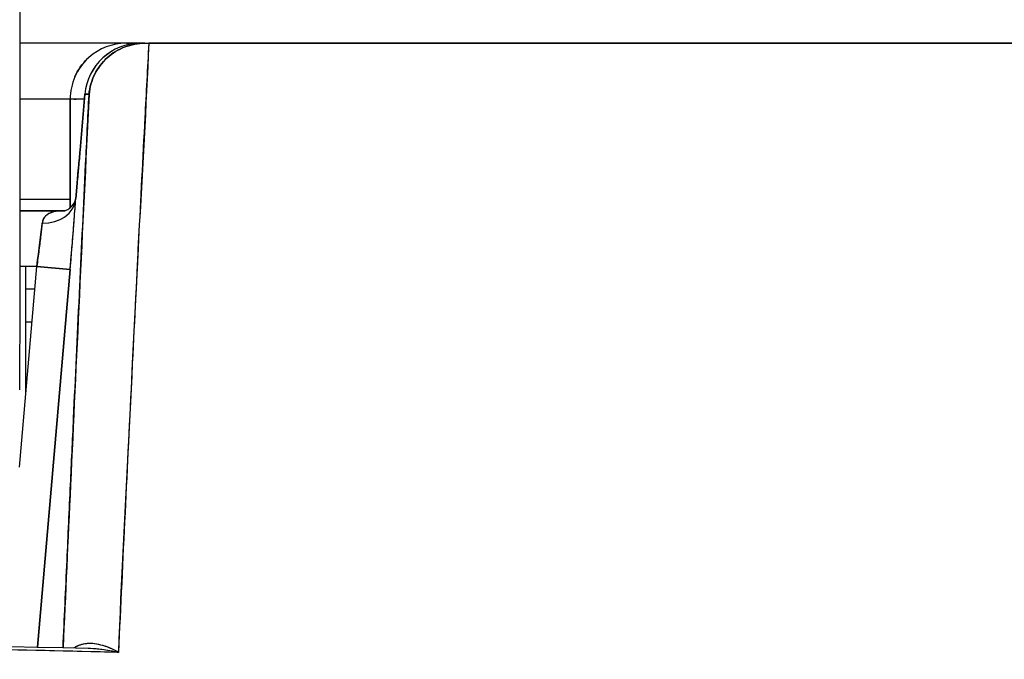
# Model space of a CAD drawing. Extents: x 784 to 1207, y 24 to 294.
# Tile 25 of 217: x 906.348 to 906.695, y 108.603 to 108.829. Entities that reach past the tile are written whole.
import ezdxf

# ---------------------------------------------------------------- set-up
doc = ezdxf.new("R2010")
doc.units = 0
doc.header["$LTSCALE"] = 4
doc.header["$MEASUREMENT"] = 0
doc.layers.get('0').update_dxf_attribs({"linetype": 'CONTINUOUS'})

msp = doc.modelspace()

# ---------------------------------------------------------------- linework, layer by layer
for p, q in [((906.3852321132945, 108.8204439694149), (906.3478061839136, 108.8204439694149)), ((906.3903224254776, 108.8204439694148), (906.3852321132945, 108.8204439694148)), ((906.3918393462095, 108.8204439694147), (906.3903224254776, 108.8204439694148)), ((906.3903224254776, 108.8204422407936), (906.3915993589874, 108.8204422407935)), ((906.3918393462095, 108.8204439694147), (906.3931974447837, 108.8204439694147)), ((906.3932223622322, 108.8204439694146), (907.0587296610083, 108.8204439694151)), ((906.3690188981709, 108.7827596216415), (906.3707095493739, 108.8024429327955)), ((906.3690214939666, 108.7827634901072), (906.3707122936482, 108.8024485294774)), ((906.3707122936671, 108.8024485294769), (906.369021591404, 108.7827646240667)), ((906.3707122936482, 108.8024485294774), (906.3721712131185, 108.8024485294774)), ((906.3721711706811, 108.8024483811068), (906.3707140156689, 108.802448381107)), ((906.3655470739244, 108.8007589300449), (906.3477957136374, 108.8007589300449)), ((906.3705649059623, 108.8007589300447), (906.3655470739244, 108.8007589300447)), ((906.3655470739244, 108.7624475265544), (906.3655470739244, 108.8007589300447)), ((906.3655470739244, 108.8007589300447), (906.3655470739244, 108.7624475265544)), ((906.3923181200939, 108.8007589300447), (906.3921823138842, 108.8007589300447)), ((906.3923181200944, 108.8007589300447), (906.3921823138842, 108.8007589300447)), ((906.3912681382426, 108.7810738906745), (906.3911549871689, 108.7810738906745)), ((906.3911549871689, 108.7810738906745), (906.3912681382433, 108.7810738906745)), ((906.3655470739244, 108.7653258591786), (906.3477710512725, 108.7653258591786)), ((906.3636072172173, 108.7613888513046), (906.3477677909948, 108.7613888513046)), ((906.3477677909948, 108.7613888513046), (906.3636072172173, 108.7613888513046)), ((906.3552814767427, 108.7535148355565), (906.3552823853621, 108.7535148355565)), ((906.3897382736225, 108.7535148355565), (906.3897399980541, 108.7535148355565)), ((906.3476547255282, 108.6709645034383), (906.3537495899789, 108.7417038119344)), ((906.3537495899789, 108.7417038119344), (906.3477496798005, 108.7417038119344)), ((906.3498793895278, 108.6967847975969), (906.3498793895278, 108.7417038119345)), ((906.3537495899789, 108.7417038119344), (906.3655156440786, 108.74069005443)), ((906.3655144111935, 108.7406901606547), (906.3537495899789, 108.7417038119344)), ((906.3655144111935, 108.7406901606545), (906.35403726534, 108.607482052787)), ((906.3540385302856, 108.6074820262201), (906.36551566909, 108.7406900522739)), ((906.3498793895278, 108.7338297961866), (906.3530711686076, 108.7338297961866)), ((906.364923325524, 108.7338297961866), (906.3649245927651, 108.7338297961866)), ((906.3520535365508, 108.7220187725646), (906.3498793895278, 108.7220187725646)), ((906.3639069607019, 108.7220187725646), (906.3639056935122, 108.7220187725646)), ((906.3605135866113, 108.6826486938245), (906.360514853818, 108.6826486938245)), ((906.3588188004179, 108.6629636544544), (906.3588175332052, 108.6629636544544))]:
    msp.add_line(p, q)
for centre, radius, start, end in [((906.3903224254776, 108.8007589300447), 0.0196850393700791, 90, 175.0925002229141), ((906.3852321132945, 108.8007589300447), 0.0196850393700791, 90, 131.8263378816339), ((906.3852321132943, 108.8007589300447), 0.0196850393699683, 131.8263378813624, 156.680944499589), ((906.3852321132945, 108.8007589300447), 0.0196850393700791, 156.6809444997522, 180)]:
    msp.add_arc(centre, radius, start, end)
for centre, major_axis, ratio, start_param, end_param in [((906.3903224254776, 108.8007589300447), (-7e-16, 0.0196850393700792), 0.9998846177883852, 0, 1.484858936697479), ((906.3903224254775, 108.8007589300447), (0.0016896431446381, 0.0196106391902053), 0.9998863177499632, 0.0859373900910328, 1.570796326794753), ((906.3852321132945, 108.8007589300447), (-5.999999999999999e-16, 0.01968503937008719), 0.2424242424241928, 6.073520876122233, 6.283185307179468), ((906.3852321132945, 108.8007589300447), (5e-16, 0.0196850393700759), 0.242424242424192, 6.073520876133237, 6.28318530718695), ((906.3903224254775, 108.8007589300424), (9.809999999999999e-14, 0.0196850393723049), 0.2014289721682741, 0, 0.0135299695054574), ((906.3924915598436, 108.8204475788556), (0.0065538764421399, 1.827574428e-07), 0.0005506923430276, 4.612708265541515, 4.824256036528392), ((906.3886317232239, 108.7810750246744), (-0.0196128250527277, 0.0016845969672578), 0.0175005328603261, 6.268047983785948, 6.28320289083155), ((906.3886316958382, 108.7810739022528), (-0.0196125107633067, 0.0016845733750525), 0.0174065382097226, 6.26802712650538, 6.283181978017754), ((906.3556845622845, 108.7662315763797), (0.0117843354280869, -0.0007933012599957), 0.7780435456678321, 4.764753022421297, 6.258836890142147), ((906.3556853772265, 108.7662320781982), (0.0117841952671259, -0.0007947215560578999), 0.7780898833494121, 4.764781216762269, 6.256678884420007), ((906.3532672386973, 108.7416810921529), (0.0027198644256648, 0.0197117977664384), 0.0238571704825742, 4.716833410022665, 5.608526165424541)]:
    msp.add_ellipse(centre, major_axis=major_axis, ratio=ratio, start_param=start_param, end_param=end_param)
for points, knots in [([(906.3478217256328, 108.8620032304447), (906.3478160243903, 108.84127327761), (906.3478074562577, 108.8209690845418), (906.3477797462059, 108.773265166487), (906.3477570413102, 108.746512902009), (906.3477193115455, 108.7145675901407), (906.347708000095, 108.7061094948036), (906.3476960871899, 108.6982486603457)], [0.0826084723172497, 0.0826084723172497, 0.0826084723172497, 0.0826084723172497, 0.2432605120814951, 0.2432605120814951, 0.4821310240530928, 0.4821310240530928, 0.5752189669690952, 0.5752189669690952, 0.5752189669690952, 0.5752189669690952]), ([(906.372171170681, 108.8024485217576), (906.3723853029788, 108.8048573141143), (906.3730701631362, 108.807309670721), (906.3741764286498, 108.8095193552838), (906.3752826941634, 108.8117290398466), (906.3767914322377, 108.8137048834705), (906.3785960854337, 108.815338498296), (906.3804007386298, 108.8169721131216), (906.3824982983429, 108.8182616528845), (906.3847706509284, 108.8191329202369), (906.387043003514, 108.8200041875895), (906.3894967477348, 108.8204412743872), (906.3918393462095, 108.8204439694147)], [0, 0, 0, 0, 0.25, 0.25, 0.25, 0.5, 0.5, 0.5, 0.75, 0.75, 0.75, 1, 1, 1, 1]), ([(906.3918393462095, 108.8204422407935), (906.3894323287, 108.8204422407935), (906.3870168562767, 108.8199958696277), (906.3847544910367, 108.8191248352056), (906.3824921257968, 108.8182538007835), (906.3803830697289, 108.8169572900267), (906.3785767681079, 108.8153186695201), (906.376770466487, 108.8136800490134), (906.3752664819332, 108.8116997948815), (906.3741717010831, 108.8095060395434), (906.3730769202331, 108.8073122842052), (906.3723920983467, 108.8049047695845), (906.3721728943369, 108.802448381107)], [0, 0, 0, 0, 0.25, 0.25, 0.25, 0.5, 0.5, 0.5, 0.75, 0.75, 0.75, 1, 1, 1, 1]), ([(906.3932231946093, 108.8204440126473), (906.3927559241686, 108.8116665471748), (906.3922948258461, 108.8029243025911), (906.3918395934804, 108.7942199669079), (906.3910846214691, 108.779784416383), (906.3903457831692, 108.7654531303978), (906.3896221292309, 108.7512343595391), (906.3888267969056, 108.7356072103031), (906.388049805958, 108.7201159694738), (906.3872903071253, 108.7047680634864), (906.3864574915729, 108.6879385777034), (906.3856457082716, 108.6712814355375), (906.3848542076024, 108.6548033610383), (906.3840578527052, 108.638224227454), (906.3832820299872, 108.621826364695), (906.382526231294, 108.605614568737)], [0, 0, 0, 0, 0.1177759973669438, 0.1177759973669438, 0.1177759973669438, 0.3130995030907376, 0.3130995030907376, 0.3130995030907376, 0.5277699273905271, 0.5277699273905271, 0.5277699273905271, 0.7631631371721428, 0.7631631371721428, 0.7631631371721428, 1, 1, 1, 1]), ([(906.3932223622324, 108.8204439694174), (906.3923219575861, 108.7982724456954), (906.3909125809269, 108.7754524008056), (906.3896626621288, 108.7520732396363), (906.388412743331, 108.7286940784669), (906.3873224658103, 108.7047587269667), (906.3860859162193, 108.6803221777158), (906.3848493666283, 108.6558856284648), (906.3834664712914, 108.6309461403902), (906.382526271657, 108.6056151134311)], [0, 0, 0, 0, 0.3333333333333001, 0.3333333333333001, 0.3333333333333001, 0.6666666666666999, 0.6666666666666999, 0.6666666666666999, 1, 1, 1, 1]), ([(907.0587295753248, 108.8204439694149), (907.0389811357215, 108.8204439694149), (907.0159124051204, 108.8204439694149), (906.9893433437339, 108.8204439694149), (906.9627742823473, 108.8204439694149), (906.9327048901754, 108.8204439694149), (906.8996752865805, 108.8204439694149), (906.8666456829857, 108.8204439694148), (906.8306558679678, 108.8204439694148), (906.7921654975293, 108.8204439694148), (906.7536751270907, 108.8204439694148), (906.7126842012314, 108.8204439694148), (906.6696680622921, 108.8204439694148), (906.6266519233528, 108.8204439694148), (906.5816105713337, 108.8204439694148), (906.5354333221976, 108.8204439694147), (906.4892642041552, 108.8204439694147), (906.4419595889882, 108.8204439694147), (906.3932231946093, 108.8204439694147)], [0, 0, 0, 0, 0.1666666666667, 0.1666666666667, 0.1666666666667, 0.3333333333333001, 0.3333333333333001, 0.3333333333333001, 0.5, 0.5, 0.5, 0.6666666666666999, 0.6666666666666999, 0.6666666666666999, 0.8333333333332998, 0.8333333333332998, 0.8333333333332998, 0.9999706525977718, 0.9999706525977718, 0.9999706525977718, 0.9999706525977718]), ([(906.3671550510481, 108.8085512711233), (906.368207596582, 108.810992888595), (906.369755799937, 108.8132109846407), (906.3716848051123, 108.8150407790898), (906.3718227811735, 108.8151716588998), (906.371962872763, 108.8153004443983), (906.3721049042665, 108.8154270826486)], [0.2513050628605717, 0.2513050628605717, 0.2513050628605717, 0.2513050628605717, 0.5, 0.5, 0.5, 0.5177884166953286, 0.5177884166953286, 0.5177884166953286, 0.5177884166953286]), ([(906.6127470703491, 108.4926684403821), (906.6200559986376, 108.5003063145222), (906.6273237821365, 108.5078814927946), (906.6345668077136, 108.5153834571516), (906.641567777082, 108.5226347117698), (906.6485453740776, 108.5298176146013), (906.655495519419, 108.5369259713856), (906.6622417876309, 108.5438258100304), (906.668962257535, 108.5506554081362), (906.6756576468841, 108.5574079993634), (906.6821659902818, 108.5639719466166), (906.688650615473, 108.5704631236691), (906.6951110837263, 108.5768752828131), (906.7014008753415, 108.5831180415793), (906.7076677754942, 108.5892859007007), (906.7139117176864, 108.5953728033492), (906.7177036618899, 108.5990693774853), (906.7214871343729, 108.6027361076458), (906.7252621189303, 108.6063715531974), (906.7275492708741, 108.6085741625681), (906.7298334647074, 108.6107652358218), (906.7321146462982, 108.6129444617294), (906.738021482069, 108.6185872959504), (906.7439081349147, 108.6241506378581), (906.7497737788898, 108.6296286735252), (906.7555145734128, 108.6349901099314), (906.7612352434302, 108.6402698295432), (906.7669350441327, 108.6454622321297), (906.7725238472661, 108.6505535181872), (906.7780925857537, 108.6555608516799), (906.7836405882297, 108.6604788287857), (906.78909085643, 108.6653101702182), (906.7945211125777, 108.6700552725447), (906.7999307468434, 108.6747089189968), (906.8052553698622, 108.6792894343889), (906.8105600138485, 108.6837813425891), (906.8158441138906, 108.6881796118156), (906.8210555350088, 108.6925173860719), (906.8262469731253, 108.6967640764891), (906.8314178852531, 108.7009148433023), (906.8319172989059, 108.7013157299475), (906.8324165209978, 108.7017157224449), (906.8329155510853, 108.7021148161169), (906.8375227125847, 108.7057993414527), (906.8421133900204, 108.7094071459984), (906.8466873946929, 108.712935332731), (906.8517067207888, 108.7168070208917), (906.85670596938, 108.7205828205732), (906.8616849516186, 108.7242588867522), (906.8666238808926, 108.727905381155), (906.871542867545, 108.7314537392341), (906.8764417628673, 108.7349002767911), (906.881310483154, 108.7383255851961), (906.8861593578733, 108.7416503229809), (906.8909882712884, 108.744870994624), (906.8957966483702, 108.7480779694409), (906.9005852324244, 108.7511817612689), (906.9053539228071, 108.7541791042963), (906.9101116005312, 108.7571695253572), (906.9148494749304, 108.7600539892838), (906.9195674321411, 108.7628295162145), (906.9242836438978, 108.7656040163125), (906.9289799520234, 108.7682696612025), (906.9336562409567, 108.7708238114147), (906.9341016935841, 108.7710671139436), (906.9345469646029, 108.7713094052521), (906.934992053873, 108.7715506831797), (906.9392265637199, 108.7738461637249), (906.9434431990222, 108.7760505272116), (906.9476422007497, 108.778161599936), (906.9522993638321, 108.7805030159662), (906.9569348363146, 108.7827296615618), (906.961548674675, 108.7848392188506), (906.9661894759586, 108.786961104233), (906.9708083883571, 108.7889645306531), (906.9754051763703, 108.7908479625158), (906.9800389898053, 108.7927465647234), (906.9846503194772, 108.7945232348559), (906.9892386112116, 108.7961773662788), (906.9938736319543, 108.7978483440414), (906.9984851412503, 108.7993942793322), (907.0030722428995, 108.8008156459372), (907.0077161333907, 108.802254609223), (907.0123350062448, 108.8035659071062), (907.0169276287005, 108.8047512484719), (907.0215862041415, 108.8059536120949), (907.0262177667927, 108.8070263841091), (907.0308206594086, 108.8079726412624)], [0, 0, 0, 0, 0.0476737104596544, 0.0476737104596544, 0.0476737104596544, 0.0937542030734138, 0.0937542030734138, 0.0937542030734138, 0.1384829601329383, 0.1384829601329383, 0.1384829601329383, 0.1819621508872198, 0.1819621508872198, 0.1819621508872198, 0.2242926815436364, 0.2242926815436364, 0.2242926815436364, 0.25, 0.25, 0.25, 0.2655753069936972, 0.2655753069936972, 0.2655753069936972, 0.3059056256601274, 0.3059056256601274, 0.3059056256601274, 0.3453775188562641, 0.3453775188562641, 0.3453775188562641, 0.3840807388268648, 0.3840807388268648, 0.3840807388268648, 0.4221021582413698, 0.4221021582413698, 0.4221021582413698, 0.459526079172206, 0.459526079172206, 0.459526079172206, 0.4964352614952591, 0.4964352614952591, 0.4964352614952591, 0.5, 0.5, 0.5, 0.5329104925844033, 0.5329104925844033, 0.5329104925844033, 0.5690251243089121, 0.5690251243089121, 0.5690251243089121, 0.6048492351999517, 0.6048492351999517, 0.6048492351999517, 0.6404526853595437, 0.6404526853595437, 0.6404526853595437, 0.6759047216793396, 0.6759047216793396, 0.6759047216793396, 0.7112748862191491, 0.7112748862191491, 0.7112748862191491, 0.7466319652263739, 0.7466319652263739, 0.7466319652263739, 0.75, 0.75, 0.75, 0.7820429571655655, 0.7820429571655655, 0.7820429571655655, 0.8175821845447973, 0.8175821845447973, 0.8175821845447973, 0.8533291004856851, 0.8533291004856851, 0.8533291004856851, 0.889363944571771, 0.889363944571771, 0.889363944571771, 0.9257657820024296, 0.9257657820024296, 0.9257657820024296, 0.9626182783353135, 0.9626182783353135, 0.9626182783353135, 1, 1, 1, 1]), ([(906.6127470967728, 108.4926687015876), (906.6346466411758, 108.515275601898), (906.655156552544, 108.5366479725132), (906.6747626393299, 108.5565180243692), (906.6943687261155, 108.576388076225), (906.7130704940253, 108.5947505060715), (906.7308452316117, 108.6117285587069), (906.7486199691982, 108.6287066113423), (906.7654681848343, 108.6443039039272), (906.781623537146, 108.6586812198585), (906.7977788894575, 108.6730585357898), (906.8132414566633, 108.6862165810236), (906.8281715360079, 108.6982976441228), (906.8431016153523, 108.7103787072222), (906.8574993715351, 108.7213835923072), (906.8715166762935, 108.7314137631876), (906.8855339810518, 108.7414439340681), (906.8991709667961, 108.750500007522), (906.9125718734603, 108.7586490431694), (906.9259727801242, 108.766798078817), (906.9391377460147, 108.774040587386), (906.9522023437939, 108.7804103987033), (906.9652669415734, 108.7867802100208), (906.9782314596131, 108.7922783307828), (906.9912929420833, 108.7968781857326), (907.0043544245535, 108.8014780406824), (907.017512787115, 108.8051793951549), (907.0308206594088, 108.8079726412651)], [0, 0, 0, 0, 0.1111111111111, 0.1111111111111, 0.1111111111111, 0.2222222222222, 0.2222222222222, 0.2222222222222, 0.3333333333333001, 0.3333333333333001, 0.3333333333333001, 0.4444444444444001, 0.4444444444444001, 0.4444444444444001, 0.5555555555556, 0.5555555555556, 0.5555555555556, 0.6666666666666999, 0.6666666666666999, 0.6666666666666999, 0.7777777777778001, 0.7777777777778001, 0.7777777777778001, 0.8888888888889, 0.8888888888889, 0.8888888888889, 1, 1, 1, 1]), ([(906.3721712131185, 108.8024485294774), (906.3709954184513, 108.7782026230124), (906.3698626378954, 108.7545883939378), (906.3687752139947, 108.7316530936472), (906.3676877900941, 108.7087177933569), (906.3666457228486, 108.6864614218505), (906.3656419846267, 108.6647422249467), (906.3647361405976, 108.6451412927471), (906.3638615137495, 108.6259778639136), (906.3630198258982, 108.6072866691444)], [0, 0, 0, 0, 0.3333333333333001, 0.3333333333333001, 0.3333333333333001, 0.6666666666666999, 0.6666666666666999, 0.6666666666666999, 0.9674901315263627, 0.9674901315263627, 0.9674901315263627, 0.9674901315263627]), ([(906.3630199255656, 108.6072866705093), (906.3634763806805, 108.6174200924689), (906.3639421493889, 108.6276876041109), (906.3644171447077, 108.638085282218), (906.3648192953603, 108.6468883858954), (906.3652280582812, 108.6557847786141), (906.3656433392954, 108.6647716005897), (906.3659996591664, 108.6724824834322), (906.3663607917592, 108.6802600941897), (906.3667270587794, 108.6881112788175), (906.3673923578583, 108.702372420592), (906.368074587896, 108.7168761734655), (906.3687757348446, 108.7316640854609), (906.3688226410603, 108.7326533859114), (906.3688696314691, 108.7336439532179), (906.3689167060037, 108.7346357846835), (906.3695856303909, 108.7487296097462), (906.3702715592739, 108.7630788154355), (906.3709740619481, 108.777672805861), (906.3713679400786, 108.7858553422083), (906.371767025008, 108.7941148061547), (906.372171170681, 108.8024485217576)], [0.0324732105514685, 0.0324732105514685, 0.0324732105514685, 0.0324732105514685, 0.1953960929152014, 0.1953960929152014, 0.1953960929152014, 0.3333333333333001, 0.3333333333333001, 0.3333333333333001, 0.4516863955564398, 0.4516863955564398, 0.4516863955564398, 0.6666666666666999, 0.6666666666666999, 0.6666666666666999, 0.6810486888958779, 0.6810486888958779, 0.6810486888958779, 0.8854157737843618, 0.8854157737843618, 0.8854157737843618, 1, 1, 1, 1]), ([(906.3705638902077, 108.8007471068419), (906.3705491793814, 108.8007471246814), (906.3705344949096, 108.8007471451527), (906.3705198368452, 108.8007471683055), (906.3689410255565, 108.8007496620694), (906.3676782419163, 108.8007832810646), (906.3668288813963, 108.8007677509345), (906.3659795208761, 108.8007522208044), (906.3655470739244, 108.8006875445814), (906.3655470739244, 108.8007589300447)], [0.5981431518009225, 0.5981431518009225, 0.5981431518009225, 0.5981431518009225, 0.6, 0.6, 0.6, 0.8, 0.8, 0.8, 1, 1, 1, 1]), ([(906.3690218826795, 108.7827634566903), (906.3688482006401, 108.7807370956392), (906.3686716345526, 108.7787120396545), (906.3684946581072, 108.7767106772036), (906.3684221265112, 108.7758904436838), (906.3683495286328, 108.7750741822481), (906.3682770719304, 108.7742639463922), (906.3681727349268, 108.7730972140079), (906.3680686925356, 108.7719429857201), (906.3679655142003, 108.7708073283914), (906.3677907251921, 108.768883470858), (906.3676184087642, 108.7670129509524), (906.3674504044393, 108.7652165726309)], [0, 0, 0, 0, 0.3333333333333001, 0.3333333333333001, 0.3333333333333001, 0.4699458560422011, 0.4699458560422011, 0.4699458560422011, 0.6666666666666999, 0.6666666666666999, 0.6666666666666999, 0.9999210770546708, 0.9999210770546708, 0.9999210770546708, 0.9999210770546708]), ([(906.3674505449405, 108.7652168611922), (906.3676245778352, 108.7670780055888), (906.3677987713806, 108.768968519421), (906.3679728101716, 108.7708850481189), (906.3681468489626, 108.7728015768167), (906.3683207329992, 108.7747441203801), (906.3684954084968, 108.7767227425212), (906.3686700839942, 108.7787013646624), (906.3688455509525, 108.7807160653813), (906.3690214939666, 108.7827634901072)], [0, 0, 0, 0, 0.3333333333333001, 0.3333333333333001, 0.3333333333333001, 0.6666666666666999, 0.6666666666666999, 0.6666666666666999, 1, 1, 1, 1]), ([(906.3674720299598, 108.7654776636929), (906.3678129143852, 108.7691252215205), (906.3681748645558, 108.7731131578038), (906.3686943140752, 108.7789984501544), (906.3688583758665, 108.7808821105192), (906.3690191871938, 108.7827584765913)], [0, 0, 0, 0, 0.0310516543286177, 0.0310516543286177, 0.0454041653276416, 0.0454041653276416, 0.0454041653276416, 0.0454041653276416]), ([(906.6803679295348, 108.4318962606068), (906.7164941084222, 108.4720844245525), (906.7511848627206, 108.5101239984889), (906.7842323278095, 108.5467271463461), (906.8172797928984, 108.5833302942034), (906.8486839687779, 108.6184970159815), (906.8790684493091, 108.6500908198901), (906.9094529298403, 108.6816846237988), (906.9388177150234, 108.709705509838), (906.9674459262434, 108.7320624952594), (906.9960741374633, 108.7544194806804), (907.0239657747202, 108.7711125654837), (907.051026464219, 108.7828387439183)], [0, 0, 0, 0, 0.25, 0.25, 0.25, 0.5, 0.5, 0.5, 0.75, 0.75, 0.75, 1, 1, 1, 1]), ([(907.0510264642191, 108.7828387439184), (907.0470283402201, 108.7811902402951), (907.043053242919, 108.7794345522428), (907.0391007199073, 108.7775762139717), (907.0351191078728, 108.7757041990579), (907.0311604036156, 108.7737280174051), (907.0272238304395, 108.7716528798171), (907.0232538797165, 108.7695601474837), (907.0193064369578, 108.7673667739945), (907.0153805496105, 108.7650785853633), (907.0114157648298, 108.76276772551), (907.0074729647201, 108.7603601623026), (907.0035510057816, 108.757862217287), (906.9995844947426, 108.7553358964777), (906.995639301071, 108.7527171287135), (906.9917141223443, 108.7500126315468), (906.9877380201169, 108.7472730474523), (906.9837824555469, 108.7444454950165), (906.9798459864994, 108.7415369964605), (906.9758517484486, 108.7385858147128), (906.9718771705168, 108.7355512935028), (906.9679206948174, 108.7324406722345), (906.9638992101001, 108.7292789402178), (906.9598964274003, 108.7260385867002), (906.9559106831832, 108.7227270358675), (906.9518523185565, 108.719355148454), (906.947811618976, 108.7159094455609), (906.9437868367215, 108.7123974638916), (906.9396811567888, 108.7088148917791), (906.935592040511, 108.7051633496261), (906.9315176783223, 108.7014504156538), (906.92735358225, 108.6976557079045), (906.9232048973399, 108.6937968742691), (906.9190697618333, 108.6898815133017), (906.914835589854, 108.6858723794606), (906.9106156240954, 108.6818039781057), (906.906407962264, 108.6776838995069), (906.9020913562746, 108.6734571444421), (906.8977876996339, 108.6691760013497), (906.8934950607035, 108.6648480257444), (906.8890829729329, 108.6603996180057), (906.8846825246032, 108.6559017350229), (906.8802917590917, 108.6513618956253), (906.875770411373, 108.6466870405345), (906.8712593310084, 108.6419676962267), (906.8667565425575, 108.6372113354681), (906.8646019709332, 108.6349354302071), (906.8624492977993, 108.6326510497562), (906.860298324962, 108.6303589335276), (906.8578113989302, 108.6277088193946), (906.855327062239, 108.6250488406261), (906.8528450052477, 108.6223801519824), (906.8480586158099, 108.6172338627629), (906.843280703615, 108.6120551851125), (906.8385092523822, 108.6068515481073), (906.8335660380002, 108.6014605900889), (906.8286297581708, 108.5960428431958), (906.823698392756, 108.5906056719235), (906.8185801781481, 108.584962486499), (906.8134672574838, 108.5792983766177), (906.8083576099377, 108.5736206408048), (906.8030447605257, 108.567717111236), (906.7977354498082, 108.561798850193), (906.7924276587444, 108.5558730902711), (906.7868988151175, 108.549700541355), (906.7813716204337, 108.5435198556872), (906.7758440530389, 108.5373382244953), (906.7700760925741, 108.5308877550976), (906.7643077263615, 108.5244362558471), (906.7585369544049, 108.5179907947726), (906.7525041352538, 108.5112526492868), (906.746468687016, 108.5045211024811), (906.7404285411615, 108.4978034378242), (906.7341032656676, 108.490768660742), (906.7277728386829, 108.4837491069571), (906.721435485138, 108.4767509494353), (906.7147882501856, 108.4694105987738), (906.7081333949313, 108.4620937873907), (906.701467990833, 108.4548109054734), (906.6944455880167, 108.4471379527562), (906.6874114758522, 108.4395026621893), (906.6803679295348, 108.4318962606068)], [0, 0, 0, 0, 0.0290862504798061, 0.0290862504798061, 0.0290862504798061, 0.0583865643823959, 0.0583865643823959, 0.0583865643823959, 0.0879353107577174, 0.0879353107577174, 0.0879353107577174, 0.1177768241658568, 0.1177768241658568, 0.1177768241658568, 0.1479573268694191, 0.1479573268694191, 0.1479573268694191, 0.1785293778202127, 0.1785293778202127, 0.1785293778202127, 0.2095500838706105, 0.2095500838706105, 0.2095500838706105, 0.2410804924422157, 0.2410804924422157, 0.2410804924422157, 0.2731853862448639, 0.2731853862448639, 0.2731853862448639, 0.3059355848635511, 0.3059355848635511, 0.3059355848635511, 0.3394070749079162, 0.3394070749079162, 0.3394070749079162, 0.3736802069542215, 0.3736802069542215, 0.3736802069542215, 0.4088407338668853, 0.4088407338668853, 0.4088407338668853, 0.4449796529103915, 0.4449796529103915, 0.4449796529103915, 0.482193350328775, 0.482193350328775, 0.482193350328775, 0.5, 0.5, 0.5, 0.5205878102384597, 0.5205878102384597, 0.5205878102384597, 0.5602892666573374, 0.5602892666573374, 0.5602892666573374, 0.6014198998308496, 0.6014198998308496, 0.6014198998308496, 0.6441089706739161, 0.6441089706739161, 0.6441089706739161, 0.688495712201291, 0.688495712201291, 0.688495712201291, 0.7347310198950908, 0.7347310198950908, 0.7347310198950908, 0.7829770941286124, 0.7829770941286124, 0.7829770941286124, 0.8334139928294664, 0.8334139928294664, 0.8334139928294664, 0.8862318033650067, 0.8862318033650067, 0.8862318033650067, 0.9416322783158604, 0.9416322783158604, 0.9416322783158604, 1, 1, 1, 1]), ([(906.3635020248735, 108.7613659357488), (906.3635020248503, 108.7613659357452), (906.3635200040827, 108.761368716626), (906.363667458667, 108.7614012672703), (906.3639661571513, 108.7614824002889), (906.3647442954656, 108.7618573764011), (906.3652273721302, 108.7621625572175), (906.3663181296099, 108.7631247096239), (906.3668718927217, 108.7639006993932), (906.3672945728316, 108.7648139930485), (906.3673775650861, 108.7650650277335), (906.3674512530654, 108.7653448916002), (906.367464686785, 108.7654209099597), (906.3674698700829, 108.7654543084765)], [0.0082664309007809, 0.0082664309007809, 0.0082664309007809, 0.0082664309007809, 0.0109309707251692, 0.0109309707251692, 0.01929741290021, 0.01929741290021, 0.0279657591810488, 0.0279657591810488, 0.0407073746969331, 0.0407073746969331, 0.0464540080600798, 0.0464540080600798, 0.0501951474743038, 0.0501951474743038, 0.0501951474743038, 0.0501951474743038]), ([(906.3655156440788, 108.74069005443), (906.3655919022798, 108.741575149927), (906.3656675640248, 108.7424598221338), (906.3657423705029, 108.7433411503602), (906.365932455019, 108.7455806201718), (906.3661170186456, 108.7477984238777), (906.366291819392, 108.7499434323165), (906.3664570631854, 108.7519711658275), (906.3666136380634, 108.7539345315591), (906.3667583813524, 108.7557936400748), (906.3668270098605, 108.7566751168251), (906.366892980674, 108.7575331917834), (906.3669560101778, 108.7583640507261), (906.3670077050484, 108.7590454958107), (906.3670574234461, 108.7597086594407), (906.3671050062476, 108.7603514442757), (906.3671989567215, 108.7616205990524), (906.3672845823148, 108.7628103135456), (906.3673608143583, 108.7639062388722), (906.3673923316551, 108.7643593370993), (906.3674222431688, 108.7647964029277), (906.3674505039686, 108.7652165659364)], [0, 0, 0, 0, 0.0941349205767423, 0.0941349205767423, 0.0941349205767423, 0.3333333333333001, 0.3333333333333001, 0.3333333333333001, 0.5594539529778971, 0.5594539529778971, 0.5594539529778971, 0.6666666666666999, 0.6666666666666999, 0.6666666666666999, 0.7545992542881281, 0.7545992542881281, 0.7545992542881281, 0.9282188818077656, 0.9282188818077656, 0.9282188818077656, 1, 1, 1, 1]), ([(906.36551566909, 108.7406900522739), (906.3657911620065, 108.74389026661), (906.3660467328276, 108.7469352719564), (906.3662890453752, 108.749909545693), (906.3665313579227, 108.7528838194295), (906.3667604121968, 108.7557873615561), (906.3669562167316, 108.7583667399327), (906.3671520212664, 108.7609461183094), (906.3673145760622, 108.7632013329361), (906.3674505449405, 108.7652168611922)], [0, 0, 0, 0, 0.3333333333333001, 0.3333333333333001, 0.3333333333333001, 0.6666666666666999, 0.6666666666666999, 0.6666666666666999, 1, 1, 1, 1]), ([(906.3635929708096, 108.7613865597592), (906.3620749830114, 108.7613678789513), (906.3607708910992, 108.7612340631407), (906.3596604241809, 108.7609514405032), (906.3584587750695, 108.7606456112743), (906.3574838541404, 108.7601566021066), (906.3568127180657, 108.7594976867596), (906.356141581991, 108.7588387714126), (906.3557742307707, 108.7580172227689), (906.3556849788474, 108.7570339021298)], [0.0252936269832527, 0.0252936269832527, 0.0252936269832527, 0.0252936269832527, 0.3333333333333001, 0.3333333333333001, 0.3333333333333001, 0.6666666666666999, 0.6666666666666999, 0.6666666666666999, 1, 1, 1, 1]), ([(906.3635976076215, 108.761386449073), (906.3630464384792, 108.7613792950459), (906.3625036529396, 108.7613559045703), (906.3619779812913, 108.7613128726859), (906.3613164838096, 108.7612587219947), (906.3606820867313, 108.7611734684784), (906.3600902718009, 108.7610499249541), (906.3594965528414, 108.760925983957), (906.3589456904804, 108.7607635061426), (906.3584513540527, 108.7605564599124), (906.3579600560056, 108.7603506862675), (906.3575245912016, 108.7601008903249), (906.3571547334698, 108.7598042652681), (906.356785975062, 108.7595085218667), (906.3564824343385, 108.7591662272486), (906.356248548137, 108.7587788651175), (906.3560141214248, 108.7583906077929), (906.3558496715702, 108.7579570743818), (906.3557540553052, 108.7574837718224), (906.355724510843, 108.7573375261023), (906.3557015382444, 108.7571874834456), (906.3556849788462, 108.7570338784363)], [0.0285385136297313, 0.0285385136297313, 0.0285385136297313, 0.0285385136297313, 0.1552338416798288, 0.1552338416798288, 0.1552338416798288, 0.314665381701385, 0.314665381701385, 0.314665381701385, 0.4746098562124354, 0.4746098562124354, 0.4746098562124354, 0.6335712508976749, 0.6335712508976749, 0.6335712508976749, 0.7920601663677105, 0.7920601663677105, 0.7920601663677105, 0.9509153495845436, 0.9509153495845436, 0.9509153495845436, 1, 1, 1, 1]), ([(906.3556849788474, 108.7570339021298), (906.3555481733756, 108.7558132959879), (906.3553850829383, 108.7543649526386), (906.3551901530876, 108.7527518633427), (906.354995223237, 108.7511387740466), (906.3547684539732, 108.7493611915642), (906.3545265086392, 108.7474930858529), (906.3542845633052, 108.7456249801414), (906.354027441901, 108.743666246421), (906.3537495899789, 108.7417038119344)], [0, 0, 0, 0, 0.3333333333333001, 0.3333333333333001, 0.3333333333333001, 0.6666666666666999, 0.6666666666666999, 0.6666666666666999, 1, 1, 1, 1]), ([(906.382526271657, 108.6056151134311), (906.3481235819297, 108.6064944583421), (906.3138027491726, 108.607080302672), (906.2793952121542, 108.6073745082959), (906.2449876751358, 108.6076687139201), (906.2104933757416, 108.6076686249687), (906.1760888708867, 108.6073743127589), (906.1416843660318, 108.6070800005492), (906.1073695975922, 108.6064941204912), (906.0729760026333, 108.6056147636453)], [0, 0, 0, 0, 0.3333333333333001, 0.3333333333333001, 0.3333333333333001, 0.6666666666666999, 0.6666666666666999, 0.6666666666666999, 1, 1, 1, 1]), ([(906.3825246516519, 108.6056138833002), (906.3306871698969, 108.6069463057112), (906.2787959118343, 108.6076145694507), (906.2269049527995, 108.6076071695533), (906.175578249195, 108.6075998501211), (906.1242518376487, 108.6069314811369), (906.0729780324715, 108.6056135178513)], [0, 0, 0, 0, 0.5027333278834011, 0.5027333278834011, 0.5027333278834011, 1, 1, 1, 1]), ([(906.3825256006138, 108.6056149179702), (906.3812877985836, 108.6063264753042), (906.380056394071, 108.6069266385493), (906.3788285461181, 108.6074061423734), (906.3777252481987, 108.6078370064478), (906.3766248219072, 108.6081704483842), (906.3755368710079, 108.608395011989), (906.3745585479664, 108.6085969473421), (906.3735903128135, 108.6087108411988), (906.3726402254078, 108.6087237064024), (906.3717824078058, 108.6087353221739), (906.3709393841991, 108.608664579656), (906.3701205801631, 108.6084971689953), (906.3693704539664, 108.608343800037), (906.3686406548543, 108.6081092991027), (906.3679425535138, 108.6077784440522), (906.3675883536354, 108.607610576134), (906.3672423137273, 108.6074179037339), (906.3669068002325, 108.6071979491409)], [0, 0, 0, 0, 0.2167998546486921, 0.2167998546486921, 0.2167998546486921, 0.4116080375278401, 0.4116080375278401, 0.4116080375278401, 0.5867862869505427, 0.5867862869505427, 0.5867862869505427, 0.7449517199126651, 0.7449517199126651, 0.7449517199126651, 0.8898509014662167, 0.8898509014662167, 0.8898509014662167, 0.9633692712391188, 0.9633692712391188, 0.9633692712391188, 0.9633692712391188]), ([(906.382526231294, 108.605614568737), (906.3804578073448, 108.6068737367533), (906.3783103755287, 108.6077211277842), (906.3763454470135, 108.6082086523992), (906.3743805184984, 108.6086961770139), (906.3725911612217, 108.6088571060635), (906.3709055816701, 108.6086274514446), (906.3694452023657, 108.6084284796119), (906.3680791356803, 108.6079183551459), (906.3669294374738, 108.6071969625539)], [0, 0, 0, 0, 0.3333333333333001, 0.3333333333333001, 0.3333333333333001, 0.6666666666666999, 0.6666666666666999, 0.6666666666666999, 0.9554653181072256, 0.9554653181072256, 0.9554653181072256, 0.9554653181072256]), ([(906.3718870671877, 108.6070805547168), (906.3721464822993, 108.6070742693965), (906.3724075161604, 108.6070656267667), (906.3726701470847, 108.607054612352), (906.3739629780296, 108.6070003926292), (906.3752953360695, 108.6068890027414), (906.3766545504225, 108.6067175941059), (906.3785656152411, 108.6064765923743), (906.3805346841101, 108.6061154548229), (906.3825256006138, 108.6056149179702)], [0.6385226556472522, 0.6385226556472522, 0.6385226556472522, 0.6385226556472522, 0.6666666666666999, 0.6666666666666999, 0.6666666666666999, 0.8052087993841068, 0.8052087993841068, 0.8052087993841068, 1, 1, 1, 1]), ([(906.3718905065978, 108.6070807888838), (906.3721500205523, 108.6070743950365), (906.3724109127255, 108.607065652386), (906.3726731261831, 108.6070545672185), (906.3757645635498, 108.6069238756), (906.379038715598, 108.6064348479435), (906.382518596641, 108.6056153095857)], [0.6384099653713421, 0.6384099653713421, 0.6384099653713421, 0.6384099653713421, 0.6666666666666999, 0.6666666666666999, 0.6666666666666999, 0.999806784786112, 0.999806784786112, 0.999806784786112, 0.999806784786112])]:
    msp.add_open_spline(points, degree=3, knots=knots)
for points in [[(906.3903224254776, 108.8204439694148), (906.3886284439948, 108.8204439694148), (906.3869316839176, 108.8204439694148), (906.3852321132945, 108.8204439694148)], [(906.3902585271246, 108.8204421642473), (906.3902796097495, 108.820443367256), (906.3903009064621, 108.8204439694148), (906.3903224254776, 108.8204439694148)], [(906.3707095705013, 108.8024429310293), (906.3707097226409, 108.8024448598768), (906.3707106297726, 108.8024467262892), (906.3707122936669, 108.8024485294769)], [(906.3707122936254, 108.8024485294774), (906.370710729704, 108.8024490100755), (906.3707098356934, 108.8024489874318), (906.370709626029, 108.8024485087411)], [(906.3669493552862, 108.8007588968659), (906.3671626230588, 108.8007640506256), (906.3673990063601, 108.8007677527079), (906.3676579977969, 108.8007702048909)], [(906.3674503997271, 108.7652168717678), (906.3674568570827, 108.7653055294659), (906.3674640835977, 108.7653924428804), (906.3674720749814, 108.7654776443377)], [(906.3674511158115, 108.7652152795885), (906.3674519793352, 108.7652272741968), (906.367452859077, 108.7652392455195), (906.367453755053, 108.7652511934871)], [(906.367498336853, 108.7657281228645), (906.3674985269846, 108.7657297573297), (906.3674987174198, 108.7657313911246), (906.3674989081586, 108.7657330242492)], [(906.3552823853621, 108.7535148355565), (906.3552820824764, 108.7535148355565), (906.3552817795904, 108.7535148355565), (906.3552814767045, 108.7535148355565)], [(906.3897399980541, 108.7535148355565), (906.3897394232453, 108.7535148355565), (906.3897388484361, 108.7535148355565), (906.3897382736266, 108.7535148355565)], [(906.3605135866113, 108.6826486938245), (906.3605140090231, 108.6826486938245), (906.3605144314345, 108.6826486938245), (906.3605148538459, 108.6826486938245)], [(906.083613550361, 108.6070805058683), (906.1796223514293, 108.6093829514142), (906.2758816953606, 108.6093829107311), (906.3718904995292, 108.6070805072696)], [(906.3624602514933, 108.6060949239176), (906.3624659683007, 108.6060964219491), (906.3624716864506, 108.6060979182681), (906.3624774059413, 108.6060994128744)], [(906.3624805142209, 108.6060932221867), (906.3624821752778, 108.6060936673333), (906.362483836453, 108.6060941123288), (906.3624854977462, 108.6060945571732)], [(906.3665327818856, 108.6060038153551), (906.3665322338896, 108.6060035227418), (906.3665316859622, 108.606003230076), (906.3665311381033, 108.6060029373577)]]:
    msp.add_open_spline(points, degree=3)

doc.saveas('drawing.dxf')
